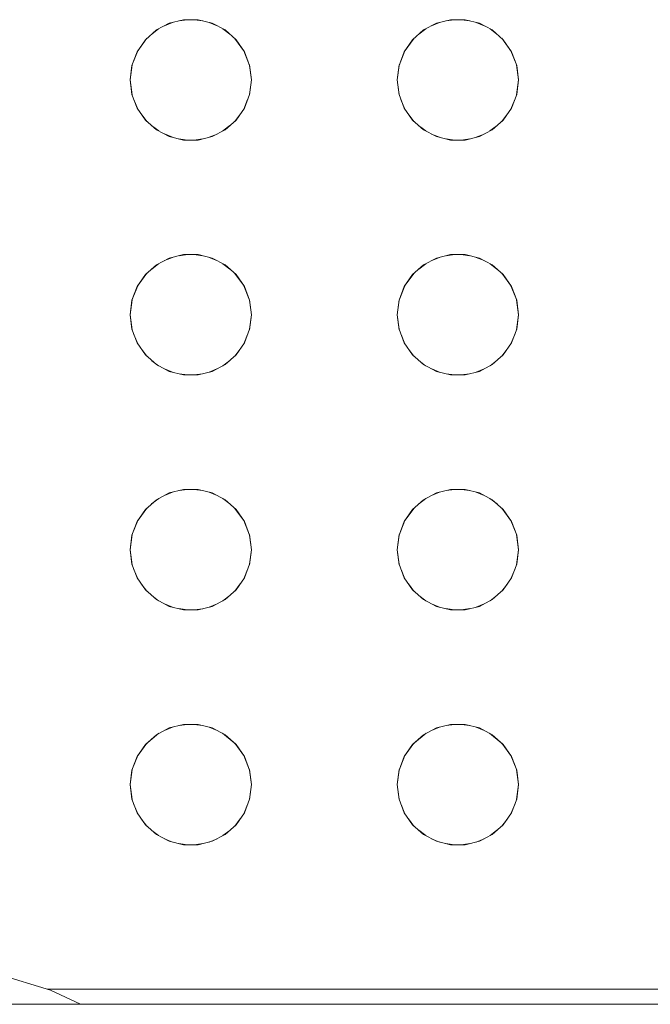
# Model space of a CAD drawing. Header units: millimetres. Extents: x 4480191 to 4481199, y -30324204 to -30323479.
# Tile 167 of 243: x 4480205.336 to 4480205.503, y -30323783.644 to -30323783.384. Entities that reach past the tile are written whole.
import ezdxf

# ---------------------------------------------------------------- set-up
doc = ezdxf.new("R2010")
doc.units = ezdxf.units.MM
doc.layers.add('IFC-Elemento construtivo genérico-Contorno', color=253, linetype='Continuous', lineweight=5)

msp = doc.modelspace()

# ---------------------------------------------------------------- linework, layer by layer
at = {"layer": 'IFC-Elemento construtivo genérico-Contorno', "color": 8, "lineweight": 5}
for p, q in [((4480205.37228, -30323783.3871), (4480205.3757, -30323783.3853)), ((4480205.37443, -30323783.38597), (4480205.37656, -30323783.38509)), ((4480205.3757, -30323783.3853), (4480205.37944, -30323783.38438)), ((4480205.37823, -30323783.38469), (4480205.38048, -30323783.38438)), ((4480205.37944, -30323783.38438), (4480205.3833, -30323783.38438)), ((4480205.38226, -30323783.38438), (4480205.38451, -30323783.38468)), ((4480205.3833, -30323783.38438), (4480205.38704, -30323783.3853)), ((4480205.38619, -30323783.3851), (4480205.38831, -30323783.38597)), ((4480205.38704, -30323783.3853), (4480205.39046, -30323783.3871)), ((4480205.44277, -30323783.3871), (4480205.44619, -30323783.3853)), ((4480205.44492, -30323783.38597), (4480205.44705, -30323783.38509)), ((4480205.44619, -30323783.3853), (4480205.44993, -30323783.38438)), ((4480205.44872, -30323783.38469), (4480205.45098, -30323783.38438)), ((4480205.44993, -30323783.38438), (4480205.45379, -30323783.38438)), ((4480205.45275, -30323783.38438), (4480205.45501, -30323783.38469)), ((4480205.45379, -30323783.38438), (4480205.45754, -30323783.3853)), ((4480205.45668, -30323783.38509), (4480205.4588, -30323783.38597)), ((4480205.45754, -30323783.3853), (4480205.46095, -30323783.3871)), ((4480205.36939, -30323783.38966), (4480205.37228, -30323783.3871)), ((4480205.37106, -30323783.38818), (4480205.37288, -30323783.38679)), ((4480205.38987, -30323783.38679), (4480205.39169, -30323783.38818)), ((4480205.39046, -30323783.3871), (4480205.39335, -30323783.38966)), ((4480205.43989, -30323783.38966), (4480205.44277, -30323783.3871)), ((4480205.44154, -30323783.38819), (4480205.44337, -30323783.38679)), ((4480205.46036, -30323783.38679), (4480205.46218, -30323783.38819)), ((4480205.46095, -30323783.3871), (4480205.46384, -30323783.38966)), ((4480205.36721, -30323783.39283), (4480205.36981, -30323783.38929)), ((4480205.36721, -30323783.39283), (4480205.36939, -30323783.38966)), ((4480205.39293, -30323783.38929), (4480205.39554, -30323783.39283)), ((4480205.39335, -30323783.38966), (4480205.39554, -30323783.39283)), ((4480205.4377, -30323783.39283), (4480205.44031, -30323783.38929)), ((4480205.4377, -30323783.39283), (4480205.43989, -30323783.38966)), ((4480205.46342, -30323783.38929), (4480205.46603, -30323783.39283)), ((4480205.46384, -30323783.38966), (4480205.46603, -30323783.39283)), ((4480205.36584, -30323783.39644), (4480205.36739, -30323783.39259)), ((4480205.36584, -30323783.39644), (4480205.36721, -30323783.39283)), ((4480205.39536, -30323783.39259), (4480205.39691, -30323783.39644)), ((4480205.39554, -30323783.39283), (4480205.39691, -30323783.39644)), ((4480205.43633, -30323783.39644), (4480205.43788, -30323783.39259)), ((4480205.43633, -30323783.39644), (4480205.4377, -30323783.39283)), ((4480205.46585, -30323783.39259), (4480205.4674, -30323783.39644)), ((4480205.46603, -30323783.39283), (4480205.4674, -30323783.39644)), ((4480205.36537, -30323783.40026), (4480205.36589, -30323783.39629)), ((4480205.36537, -30323783.40026), (4480205.36584, -30323783.39644)), ((4480205.39685, -30323783.39629), (4480205.39737, -30323783.40026)), ((4480205.39691, -30323783.39644), (4480205.39737, -30323783.40026)), ((4480205.43586, -30323783.40026), (4480205.43639, -30323783.39629)), ((4480205.43586, -30323783.40026), (4480205.43633, -30323783.39644)), ((4480205.46734, -30323783.39629), (4480205.46786, -30323783.40026)), ((4480205.4674, -30323783.39644), (4480205.46786, -30323783.40026)), ((4480205.36537, -30323783.40026), (4480205.3659, -30323783.40425)), ((4480205.36537, -30323783.40026), (4480205.36584, -30323783.40409)), ((4480205.39685, -30323783.40425), (4480205.39737, -30323783.40026)), ((4480205.39691, -30323783.40409), (4480205.39737, -30323783.40026)), ((4480205.43586, -30323783.40026), (4480205.43639, -30323783.40425)), ((4480205.43586, -30323783.40026), (4480205.43633, -30323783.40409)), ((4480205.46734, -30323783.40425), (4480205.46786, -30323783.40026)), ((4480205.4674, -30323783.40409), (4480205.46786, -30323783.40026)), ((4480205.36584, -30323783.40409), (4480205.36721, -30323783.40771)), ((4480205.36636, -30323783.40547), (4480205.3674, -30323783.40799)), ((4480205.39534, -30323783.40799), (4480205.39638, -30323783.40547)), ((4480205.39554, -30323783.40771), (4480205.39691, -30323783.40409)), ((4480205.43633, -30323783.40409), (4480205.4377, -30323783.40771)), ((4480205.43685, -30323783.40547), (4480205.4379, -30323783.408)), ((4480205.46583, -30323783.40799), (4480205.46688, -30323783.40547)), ((4480205.46603, -30323783.40771), (4480205.4674, -30323783.40409)), ((4480205.36721, -30323783.40771), (4480205.36939, -30323783.41088)), ((4480205.39335, -30323783.41088), (4480205.39554, -30323783.40771)), ((4480205.4377, -30323783.40771), (4480205.43989, -30323783.41088)), ((4480205.46384, -30323783.41088), (4480205.46603, -30323783.40771)), ((4480205.36827, -30323783.40924), (4480205.36978, -30323783.41122)), ((4480205.36939, -30323783.41088), (4480205.37228, -30323783.41344)), ((4480205.39046, -30323783.41344), (4480205.39335, -30323783.41088)), ((4480205.39296, -30323783.41122), (4480205.39448, -30323783.40924)), ((4480205.43875, -30323783.40924), (4480205.44028, -30323783.41122)), ((4480205.43989, -30323783.41088), (4480205.44277, -30323783.41344)), ((4480205.46095, -30323783.41344), (4480205.46384, -30323783.41088)), ((4480205.46346, -30323783.41122), (4480205.46496, -30323783.40925)), ((4480205.37103, -30323783.41232), (4480205.3729, -30323783.41376)), ((4480205.37228, -30323783.41344), (4480205.3757, -30323783.41522)), ((4480205.38704, -30323783.41522), (4480205.39046, -30323783.41344)), ((4480205.38984, -30323783.41376), (4480205.39171, -30323783.41232)), ((4480205.44151, -30323783.41231), (4480205.44339, -30323783.41376)), ((4480205.44277, -30323783.41344), (4480205.44619, -30323783.41522)), ((4480205.45754, -30323783.41522), (4480205.46095, -30323783.41344)), ((4480205.46033, -30323783.41376), (4480205.46221, -30323783.41232)), ((4480205.37442, -30323783.41455), (4480205.37652, -30323783.41543)), ((4480205.3757, -30323783.41522), (4480205.37944, -30323783.41615)), ((4480205.37825, -30323783.41586), (4480205.38048, -30323783.41615)), ((4480205.37944, -30323783.41615), (4480205.3833, -30323783.41615)), ((4480205.38226, -30323783.41615), (4480205.38449, -30323783.41586)), ((4480205.3833, -30323783.41615), (4480205.38704, -30323783.41522)), ((4480205.38622, -30323783.41543), (4480205.38832, -30323783.41456)), ((4480205.44491, -30323783.41456), (4480205.44701, -30323783.41543)), ((4480205.44619, -30323783.41522), (4480205.44993, -30323783.41615)), ((4480205.44875, -30323783.41586), (4480205.45098, -30323783.41615)), ((4480205.44993, -30323783.41615), (4480205.45379, -30323783.41615)), ((4480205.45275, -30323783.41615), (4480205.45498, -30323783.41586)), ((4480205.45379, -30323783.41615), (4480205.45754, -30323783.41522)), ((4480205.45671, -30323783.41543), (4480205.45881, -30323783.41456)), ((4480205.37228, -30323783.4491), (4480205.3757, -30323783.4473)), ((4480205.37445, -30323783.44796), (4480205.37651, -30323783.44711)), ((4480205.3757, -30323783.4473), (4480205.37944, -30323783.44639)), ((4480205.37829, -30323783.44667), (4480205.38047, -30323783.44639)), ((4480205.37944, -30323783.44639), (4480205.3833, -30323783.44639)), ((4480205.38227, -30323783.44639), (4480205.38445, -30323783.44667)), ((4480205.3833, -30323783.44639), (4480205.38704, -30323783.4473)), ((4480205.38624, -30323783.44711), (4480205.38828, -30323783.44796)), ((4480205.38704, -30323783.4473), (4480205.39046, -30323783.4491)), ((4480205.44277, -30323783.4491), (4480205.44619, -30323783.4473)), ((4480205.44495, -30323783.44796), (4480205.447, -30323783.44711)), ((4480205.44619, -30323783.4473), (4480205.44993, -30323783.44639)), ((4480205.44878, -30323783.44667), (4480205.45096, -30323783.44639)), ((4480205.44993, -30323783.44639), (4480205.45379, -30323783.44639)), ((4480205.45277, -30323783.44639), (4480205.45494, -30323783.44667)), ((4480205.45379, -30323783.44639), (4480205.45754, -30323783.4473)), ((4480205.45672, -30323783.44711), (4480205.45878, -30323783.44796)), ((4480205.45754, -30323783.4473), (4480205.46095, -30323783.4491)), ((4480205.36939, -30323783.45166), (4480205.37228, -30323783.4491)), ((4480205.37106, -30323783.45019), (4480205.37288, -30323783.44879)), ((4480205.38987, -30323783.44879), (4480205.39169, -30323783.45019)), ((4480205.39046, -30323783.4491), (4480205.39335, -30323783.45166)), ((4480205.43989, -30323783.45166), (4480205.44277, -30323783.4491)), ((4480205.44154, -30323783.4502), (4480205.44337, -30323783.44879)), ((4480205.46036, -30323783.44879), (4480205.46218, -30323783.4502)), ((4480205.46095, -30323783.4491), (4480205.46384, -30323783.45166)), ((4480205.36721, -30323783.45483), (4480205.36981, -30323783.45129)), ((4480205.36721, -30323783.45483), (4480205.36939, -30323783.45166)), ((4480205.39293, -30323783.45129), (4480205.39554, -30323783.45483)), ((4480205.39335, -30323783.45166), (4480205.39554, -30323783.45483)), ((4480205.4377, -30323783.45483), (4480205.44031, -30323783.45129)), ((4480205.4377, -30323783.45483), (4480205.43989, -30323783.45166)), ((4480205.46342, -30323783.45129), (4480205.46603, -30323783.45483)), ((4480205.46384, -30323783.45166), (4480205.46603, -30323783.45483)), ((4480205.36584, -30323783.45844), (4480205.36739, -30323783.45459)), ((4480205.36584, -30323783.45844), (4480205.36721, -30323783.45483)), ((4480205.39536, -30323783.45459), (4480205.39691, -30323783.45844)), ((4480205.39554, -30323783.45483), (4480205.39691, -30323783.45844)), ((4480205.43633, -30323783.45844), (4480205.43788, -30323783.45459)), ((4480205.43633, -30323783.45844), (4480205.4377, -30323783.45483)), ((4480205.46585, -30323783.45459), (4480205.4674, -30323783.45844)), ((4480205.46603, -30323783.45483), (4480205.4674, -30323783.45844)), ((4480205.36537, -30323783.46227), (4480205.36589, -30323783.45829)), ((4480205.39685, -30323783.45829), (4480205.39737, -30323783.46227)), ((4480205.43586, -30323783.46227), (4480205.43639, -30323783.45829)), ((4480205.46734, -30323783.45829), (4480205.46786, -30323783.46227)), ((4480205.36537, -30323783.46227), (4480205.36584, -30323783.45844)), ((4480205.39691, -30323783.45844), (4480205.39737, -30323783.46227)), ((4480205.43586, -30323783.46227), (4480205.43633, -30323783.45844)), ((4480205.4674, -30323783.45844), (4480205.46786, -30323783.46227)), ((4480205.36537, -30323783.46227), (4480205.3659, -30323783.46625)), ((4480205.36537, -30323783.46227), (4480205.36584, -30323783.46609)), ((4480205.39685, -30323783.46625), (4480205.39737, -30323783.46227)), ((4480205.39691, -30323783.46609), (4480205.39737, -30323783.46227)), ((4480205.43586, -30323783.46227), (4480205.43639, -30323783.46625)), ((4480205.43586, -30323783.46227), (4480205.43633, -30323783.46609)), ((4480205.46734, -30323783.46625), (4480205.46786, -30323783.46227)), ((4480205.4674, -30323783.46609), (4480205.46786, -30323783.46227)), ((4480205.36584, -30323783.46609), (4480205.36721, -30323783.4697)), ((4480205.39554, -30323783.4697), (4480205.39691, -30323783.46609)), ((4480205.43633, -30323783.46609), (4480205.4377, -30323783.4697)), ((4480205.46603, -30323783.4697), (4480205.4674, -30323783.46609)), ((4480205.36637, -30323783.46751), (4480205.36739, -30323783.46997)), ((4480205.39535, -30323783.46997), (4480205.39637, -30323783.46751)), ((4480205.43687, -30323783.46751), (4480205.43789, -30323783.46997)), ((4480205.46584, -30323783.46997), (4480205.46686, -30323783.46751)), ((4480205.36721, -30323783.4697), (4480205.36939, -30323783.47287)), ((4480205.39335, -30323783.47287), (4480205.39554, -30323783.4697)), ((4480205.4377, -30323783.4697), (4480205.43989, -30323783.47287)), ((4480205.46384, -30323783.47287), (4480205.46603, -30323783.4697)), ((4480205.36834, -30323783.47134), (4480205.36976, -30323783.47319)), ((4480205.36939, -30323783.47287), (4480205.37228, -30323783.47543)), ((4480205.39046, -30323783.47543), (4480205.39335, -30323783.47287)), ((4480205.39299, -30323783.47319), (4480205.39441, -30323783.47134)), ((4480205.43882, -30323783.47133), (4480205.44025, -30323783.47319)), ((4480205.43989, -30323783.47287), (4480205.44277, -30323783.47543)), ((4480205.46095, -30323783.47543), (4480205.46384, -30323783.47287)), ((4480205.46348, -30323783.47319), (4480205.4649, -30323783.47134)), ((4480205.37111, -30323783.47439), (4480205.37287, -30323783.47574)), ((4480205.37228, -30323783.47543), (4480205.3757, -30323783.47723)), ((4480205.38704, -30323783.47723), (4480205.39046, -30323783.47543)), ((4480205.38987, -30323783.47574), (4480205.39163, -30323783.47439)), ((4480205.44159, -30323783.47438), (4480205.44336, -30323783.47574)), ((4480205.44277, -30323783.47543), (4480205.44619, -30323783.47723)), ((4480205.45754, -30323783.47723), (4480205.46095, -30323783.47543)), ((4480205.46037, -30323783.47574), (4480205.46213, -30323783.47438)), ((4480205.37445, -30323783.47657), (4480205.37651, -30323783.47742)), ((4480205.3757, -30323783.47723), (4480205.37944, -30323783.47814)), ((4480205.37829, -30323783.47786), (4480205.38047, -30323783.47814)), ((4480205.37944, -30323783.47814), (4480205.3833, -30323783.47814)), ((4480205.38227, -30323783.47814), (4480205.38445, -30323783.47786)), ((4480205.3833, -30323783.47814), (4480205.38704, -30323783.47723)), ((4480205.38624, -30323783.47742), (4480205.38828, -30323783.47657)), ((4480205.44495, -30323783.47657), (4480205.447, -30323783.47742)), ((4480205.44619, -30323783.47723), (4480205.44993, -30323783.47814)), ((4480205.44878, -30323783.47786), (4480205.45096, -30323783.47814)), ((4480205.44993, -30323783.47814), (4480205.45379, -30323783.47814)), ((4480205.45277, -30323783.47814), (4480205.45494, -30323783.47786)), ((4480205.45379, -30323783.47814), (4480205.45754, -30323783.47723)), ((4480205.45672, -30323783.47742), (4480205.45878, -30323783.47657)), ((4480205.37228, -30323783.51109), (4480205.3757, -30323783.50931)), ((4480205.37442, -30323783.50998), (4480205.37652, -30323783.5091)), ((4480205.3757, -30323783.50931), (4480205.37944, -30323783.50838)), ((4480205.37825, -30323783.50867), (4480205.38048, -30323783.50838)), ((4480205.37944, -30323783.50838), (4480205.3833, -30323783.50838)), ((4480205.38226, -30323783.50838), (4480205.38449, -30323783.50867)), ((4480205.3833, -30323783.50838), (4480205.38704, -30323783.50931)), ((4480205.38622, -30323783.5091), (4480205.38832, -30323783.50997)), ((4480205.38704, -30323783.50931), (4480205.39046, -30323783.51109)), ((4480205.44277, -30323783.51109), (4480205.44619, -30323783.50931)), ((4480205.44491, -30323783.50997), (4480205.44701, -30323783.5091)), ((4480205.44619, -30323783.50931), (4480205.44993, -30323783.50838)), ((4480205.44875, -30323783.50867), (4480205.45098, -30323783.50838)), ((4480205.44993, -30323783.50838), (4480205.45379, -30323783.50838)), ((4480205.45275, -30323783.50838), (4480205.45498, -30323783.50867)), ((4480205.45379, -30323783.50838), (4480205.45754, -30323783.50931)), ((4480205.45671, -30323783.5091), (4480205.45881, -30323783.50997)), ((4480205.45754, -30323783.50931), (4480205.46095, -30323783.51109)), ((4480205.36939, -30323783.51365), (4480205.37228, -30323783.51109)), ((4480205.37103, -30323783.51221), (4480205.3729, -30323783.51077)), ((4480205.38984, -30323783.51077), (4480205.39171, -30323783.51221)), ((4480205.39046, -30323783.51109), (4480205.39335, -30323783.51365)), ((4480205.43989, -30323783.51365), (4480205.44277, -30323783.51109)), ((4480205.44151, -30323783.51222), (4480205.44339, -30323783.51077)), ((4480205.46033, -30323783.51077), (4480205.46221, -30323783.51221)), ((4480205.46095, -30323783.51109), (4480205.46384, -30323783.51365)), ((4480205.36721, -30323783.51683), (4480205.36981, -30323783.51328)), ((4480205.36721, -30323783.51683), (4480205.36939, -30323783.51365)), ((4480205.39293, -30323783.51328), (4480205.39554, -30323783.51683)), ((4480205.39335, -30323783.51365), (4480205.39554, -30323783.51683)), ((4480205.4377, -30323783.51683), (4480205.44031, -30323783.51328)), ((4480205.4377, -30323783.51683), (4480205.43989, -30323783.51365)), ((4480205.46342, -30323783.51328), (4480205.46603, -30323783.51683)), ((4480205.46384, -30323783.51365), (4480205.46603, -30323783.51683)), ((4480205.36584, -30323783.52044), (4480205.3674, -30323783.51657)), ((4480205.36584, -30323783.52044), (4480205.36721, -30323783.51683)), ((4480205.39535, -30323783.51657), (4480205.39691, -30323783.52044)), ((4480205.39554, -30323783.51683), (4480205.39691, -30323783.52044)), ((4480205.43633, -30323783.52044), (4480205.43789, -30323783.51657)), ((4480205.43633, -30323783.52044), (4480205.4377, -30323783.51683)), ((4480205.46584, -30323783.51657), (4480205.4674, -30323783.52044)), ((4480205.46603, -30323783.51683), (4480205.4674, -30323783.52044)), ((4480205.36537, -30323783.52427), (4480205.36589, -30323783.52029)), ((4480205.36537, -30323783.52427), (4480205.36584, -30323783.52044)), ((4480205.39685, -30323783.52029), (4480205.39737, -30323783.52427)), ((4480205.39691, -30323783.52044), (4480205.39737, -30323783.52427)), ((4480205.43586, -30323783.52427), (4480205.43639, -30323783.52029)), ((4480205.43586, -30323783.52427), (4480205.43633, -30323783.52044)), ((4480205.46734, -30323783.52029), (4480205.46786, -30323783.52427)), ((4480205.4674, -30323783.52044), (4480205.46786, -30323783.52427)), ((4480205.36537, -30323783.52427), (4480205.3659, -30323783.52825)), ((4480205.36537, -30323783.52427), (4480205.36584, -30323783.5281)), ((4480205.39685, -30323783.52825), (4480205.39737, -30323783.52427)), ((4480205.39691, -30323783.5281), (4480205.39737, -30323783.52427)), ((4480205.43586, -30323783.52427), (4480205.43639, -30323783.52825)), ((4480205.43586, -30323783.52427), (4480205.43633, -30323783.5281)), ((4480205.46734, -30323783.52825), (4480205.46786, -30323783.52427)), ((4480205.4674, -30323783.5281), (4480205.46786, -30323783.52427)), ((4480205.36584, -30323783.5281), (4480205.36721, -30323783.5317)), ((4480205.39554, -30323783.5317), (4480205.39691, -30323783.5281)), ((4480205.43633, -30323783.5281), (4480205.4377, -30323783.5317)), ((4480205.46603, -30323783.5317), (4480205.4674, -30323783.5281)), ((4480205.36637, -30323783.52951), (4480205.36739, -30323783.53197)), ((4480205.39535, -30323783.53197), (4480205.39637, -30323783.52951)), ((4480205.43687, -30323783.52951), (4480205.43789, -30323783.53197)), ((4480205.46584, -30323783.53197), (4480205.46686, -30323783.52951)), ((4480205.36721, -30323783.5317), (4480205.36939, -30323783.53487)), ((4480205.36831, -30323783.5333), (4480205.36978, -30323783.53521)), ((4480205.39297, -30323783.53521), (4480205.39443, -30323783.5333)), ((4480205.39335, -30323783.53487), (4480205.39554, -30323783.5317)), ((4480205.4377, -30323783.5317), (4480205.43989, -30323783.53487)), ((4480205.4388, -30323783.53329), (4480205.44027, -30323783.53521)), ((4480205.46346, -30323783.53521), (4480205.46492, -30323783.53331)), ((4480205.46384, -30323783.53487), (4480205.46603, -30323783.5317)), ((4480205.36939, -30323783.53487), (4480205.37228, -30323783.53743)), ((4480205.39046, -30323783.53743), (4480205.39335, -30323783.53487)), ((4480205.43989, -30323783.53487), (4480205.44277, -30323783.53743)), ((4480205.46095, -30323783.53743), (4480205.46384, -30323783.53487)), ((4480205.37106, -30323783.53635), (4480205.37288, -30323783.53774)), ((4480205.37228, -30323783.53743), (4480205.3757, -30323783.53923)), ((4480205.37443, -30323783.53856), (4480205.37656, -30323783.53944)), ((4480205.38619, -30323783.53943), (4480205.38831, -30323783.53856)), ((4480205.38704, -30323783.53923), (4480205.39046, -30323783.53743)), ((4480205.38987, -30323783.53774), (4480205.39169, -30323783.53635)), ((4480205.44154, -30323783.53634), (4480205.44337, -30323783.53774)), ((4480205.44277, -30323783.53743), (4480205.44619, -30323783.53923)), ((4480205.44492, -30323783.53856), (4480205.44705, -30323783.53944)), ((4480205.45668, -30323783.53944), (4480205.4588, -30323783.53856)), ((4480205.45754, -30323783.53923), (4480205.46095, -30323783.53743)), ((4480205.46036, -30323783.53774), (4480205.46218, -30323783.53634)), ((4480205.3757, -30323783.53923), (4480205.37944, -30323783.54015)), ((4480205.37823, -30323783.53984), (4480205.38048, -30323783.54015)), ((4480205.37944, -30323783.54015), (4480205.3833, -30323783.54015)), ((4480205.38226, -30323783.54015), (4480205.38451, -30323783.53985)), ((4480205.3833, -30323783.54015), (4480205.38704, -30323783.53923)), ((4480205.44619, -30323783.53923), (4480205.44993, -30323783.54015)), ((4480205.44872, -30323783.53984), (4480205.45098, -30323783.54015)), ((4480205.44993, -30323783.54015), (4480205.45379, -30323783.54015)), ((4480205.45275, -30323783.54015), (4480205.45501, -30323783.53984)), ((4480205.45379, -30323783.54015), (4480205.45754, -30323783.53923)), ((4480205.37228, -30323783.5731), (4480205.3757, -30323783.57131)), ((4480205.37442, -30323783.57198), (4480205.37652, -30323783.5711)), ((4480205.3757, -30323783.57131), (4480205.37944, -30323783.57038)), ((4480205.37825, -30323783.57067), (4480205.38048, -30323783.57038)), ((4480205.37944, -30323783.57038), (4480205.3833, -30323783.57038)), ((4480205.38226, -30323783.57038), (4480205.38449, -30323783.57067)), ((4480205.3833, -30323783.57038), (4480205.38704, -30323783.57131)), ((4480205.38622, -30323783.5711), (4480205.38832, -30323783.57197)), ((4480205.38704, -30323783.57131), (4480205.39046, -30323783.5731)), ((4480205.44277, -30323783.5731), (4480205.44619, -30323783.57131)), ((4480205.44491, -30323783.57197), (4480205.44701, -30323783.5711)), ((4480205.44619, -30323783.57131), (4480205.44993, -30323783.57038)), ((4480205.44875, -30323783.57067), (4480205.45098, -30323783.57038)), ((4480205.44993, -30323783.57038), (4480205.45379, -30323783.57038)), ((4480205.45275, -30323783.57038), (4480205.45498, -30323783.57067)), ((4480205.45379, -30323783.57038), (4480205.45754, -30323783.57131)), ((4480205.45671, -30323783.5711), (4480205.45881, -30323783.57197)), ((4480205.45754, -30323783.57131), (4480205.46095, -30323783.5731)), ((4480205.36939, -30323783.57565), (4480205.37298, -30323783.57272)), ((4480205.36939, -30323783.57565), (4480205.37228, -30323783.5731)), ((4480205.38976, -30323783.57273), (4480205.39335, -30323783.57565)), ((4480205.39046, -30323783.5731), (4480205.39335, -30323783.57565)), ((4480205.43989, -30323783.57565), (4480205.44347, -30323783.57273)), ((4480205.43989, -30323783.57565), (4480205.44277, -30323783.5731)), ((4480205.46025, -30323783.57273), (4480205.46384, -30323783.57565)), ((4480205.46095, -30323783.5731), (4480205.46384, -30323783.57565)), ((4480205.36721, -30323783.57883), (4480205.36976, -30323783.57536)), ((4480205.36721, -30323783.57883), (4480205.36939, -30323783.57565)), ((4480205.39299, -30323783.57536), (4480205.39554, -30323783.57883)), ((4480205.39335, -30323783.57565), (4480205.39554, -30323783.57883)), ((4480205.4377, -30323783.57883), (4480205.44025, -30323783.57535)), ((4480205.4377, -30323783.57883), (4480205.43989, -30323783.57565)), ((4480205.46348, -30323783.57536), (4480205.46603, -30323783.57883)), ((4480205.46384, -30323783.57565), (4480205.46603, -30323783.57883)), ((4480205.36584, -30323783.58244), (4480205.36739, -30323783.57858)), ((4480205.36584, -30323783.58244), (4480205.36721, -30323783.57883)), ((4480205.39536, -30323783.57858), (4480205.39691, -30323783.58244)), ((4480205.39554, -30323783.57883), (4480205.39691, -30323783.58244)), ((4480205.43633, -30323783.58244), (4480205.43788, -30323783.57858)), ((4480205.43633, -30323783.58244), (4480205.4377, -30323783.57883)), ((4480205.46585, -30323783.57858), (4480205.4674, -30323783.58244)), ((4480205.46603, -30323783.57883), (4480205.4674, -30323783.58244)), ((4480205.36537, -30323783.58627), (4480205.36589, -30323783.58229)), ((4480205.36537, -30323783.58627), (4480205.36584, -30323783.58244)), ((4480205.39685, -30323783.58229), (4480205.39737, -30323783.58627)), ((4480205.39691, -30323783.58244), (4480205.39737, -30323783.58627)), ((4480205.43586, -30323783.58627), (4480205.43639, -30323783.58229)), ((4480205.43586, -30323783.58627), (4480205.43633, -30323783.58244)), ((4480205.46734, -30323783.58229), (4480205.46786, -30323783.58627)), ((4480205.4674, -30323783.58244), (4480205.46786, -30323783.58627)), ((4480205.36537, -30323783.58627), (4480205.3659, -30323783.59025)), ((4480205.36537, -30323783.58627), (4480205.36584, -30323783.5901)), ((4480205.39685, -30323783.59025), (4480205.39737, -30323783.58627)), ((4480205.39691, -30323783.5901), (4480205.39737, -30323783.58627)), ((4480205.43586, -30323783.58627), (4480205.43639, -30323783.59025)), ((4480205.43586, -30323783.58627), (4480205.43633, -30323783.5901)), ((4480205.46734, -30323783.59025), (4480205.46786, -30323783.58627)), ((4480205.4674, -30323783.5901), (4480205.46786, -30323783.58627)), ((4480205.36584, -30323783.5901), (4480205.36721, -30323783.5937)), ((4480205.39554, -30323783.5937), (4480205.39691, -30323783.5901)), ((4480205.43633, -30323783.5901), (4480205.4377, -30323783.5937)), ((4480205.46603, -30323783.5937), (4480205.4674, -30323783.5901)), ((4480205.36637, -30323783.59151), (4480205.36739, -30323783.59397)), ((4480205.39535, -30323783.59397), (4480205.39637, -30323783.59151)), ((4480205.43687, -30323783.59151), (4480205.43789, -30323783.59397)), ((4480205.46584, -30323783.59397), (4480205.46686, -30323783.59151)), ((4480205.36721, -30323783.5937), (4480205.36939, -30323783.59688)), ((4480205.36831, -30323783.5953), (4480205.36978, -30323783.59722)), ((4480205.39297, -30323783.59722), (4480205.39443, -30323783.5953)), ((4480205.39335, -30323783.59688), (4480205.39554, -30323783.5937)), ((4480205.4377, -30323783.5937), (4480205.43989, -30323783.59688)), ((4480205.4388, -30323783.59529), (4480205.44027, -30323783.59722)), ((4480205.46346, -30323783.59722), (4480205.46492, -30323783.59531)), ((4480205.46384, -30323783.59688), (4480205.46603, -30323783.5937)), ((4480205.36939, -30323783.59688), (4480205.37228, -30323783.59943)), ((4480205.37106, -30323783.59835), (4480205.37288, -30323783.59975)), ((4480205.38987, -30323783.59975), (4480205.39169, -30323783.59835)), ((4480205.39046, -30323783.59943), (4480205.39335, -30323783.59688)), ((4480205.43989, -30323783.59688), (4480205.44277, -30323783.59943)), ((4480205.44154, -30323783.59834), (4480205.44337, -30323783.59975)), ((4480205.46036, -30323783.59975), (4480205.46218, -30323783.59834)), ((4480205.46095, -30323783.59943), (4480205.46384, -30323783.59688)), ((4480205.37228, -30323783.59943), (4480205.3757, -30323783.60123)), ((4480205.37443, -30323783.60057), (4480205.37656, -30323783.60145)), ((4480205.3757, -30323783.60123), (4480205.37944, -30323783.60215)), ((4480205.3833, -30323783.60215), (4480205.38704, -30323783.60123)), ((4480205.38619, -30323783.60144), (4480205.38831, -30323783.60057)), ((4480205.38704, -30323783.60123), (4480205.39046, -30323783.59943)), ((4480205.44277, -30323783.59943), (4480205.44619, -30323783.60123)), ((4480205.44492, -30323783.60057), (4480205.44705, -30323783.60145)), ((4480205.44619, -30323783.60123), (4480205.44993, -30323783.60215)), ((4480205.45379, -30323783.60215), (4480205.45754, -30323783.60123)), ((4480205.45668, -30323783.60145), (4480205.4588, -30323783.60057)), ((4480205.45754, -30323783.60123), (4480205.46095, -30323783.59943)), ((4480205.37823, -30323783.60185), (4480205.38048, -30323783.60215)), ((4480205.37944, -30323783.60215), (4480205.3833, -30323783.60215)), ((4480205.38226, -30323783.60215), (4480205.38451, -30323783.60186)), ((4480205.44872, -30323783.60185), (4480205.45098, -30323783.60215)), ((4480205.44993, -30323783.60215), (4480205.45379, -30323783.60215)), ((4480205.45275, -30323783.60215), (4480205.45501, -30323783.60185)), ((4480205.32246, -30323783.63389), (4480205.34432, -30323783.64051)), ((4480205.34351, -30323783.64026), (4480205.59554, -30323783.64026)), ((4480205.34432, -30323783.64051), (4480205.35228, -30323783.64427)), ((4480204.97734, -30323783.64427), (4480206.34934, -30323783.64427))]:
    msp.add_line(p, q, dxfattribs=at)

doc.saveas('drawing.dxf')
